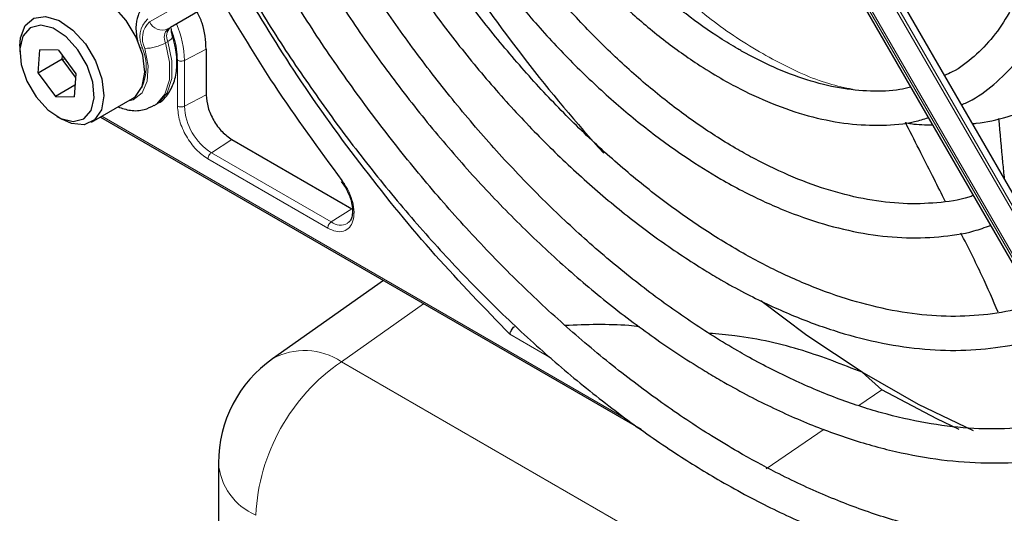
# Paper-space layout 'Blatt2' of a CAD drawing. Header units: millimetres. Extents: x 5 to 418, y 2 to 292.
# Tile 56 of 112: x 84.13 to 93.77, y 220.53 to 225.36. Entities that reach past the tile are written whole.
import ezdxf

# ---------------------------------------------------------------- set-up
doc = ezdxf.new("R2010")
doc.units = ezdxf.units.MM

psp = doc.layouts.new('Blatt2')

# ---------------------------------------------------------------- linework, layer by layer
at = {"color": 7, "linetype": 'Continuous', "lineweight": 25}
for p, q in [((95.8525, 220.2026), (91.856, 227.1248)), ((91.5559, 226.9516), (95.5525, 220.0294)), ((86.0161, 225.5255), (85.6022, 225.2865)), ((84.1256, 225.1027), (84.1256, 225.0482)), ((84.3073, 224.8404), (84.3219, 225.0671)), ((84.5055, 225.064), (84.3219, 225.0671)), ((84.5055, 225.064), (84.6745, 224.8343)), ((84.543, 224.9764), (84.5452, 225.0101)), ((85.9528, 225.0751), (85.9528, 224.626)), ((84.543, 224.9764), (84.3073, 224.8404)), ((84.543, 224.9764), (84.5665, 224.9811)), ((84.6724, 224.8006), (84.543, 224.9764)), ((84.3073, 224.8404), (84.4763, 224.6106)), ((84.6745, 224.8343), (84.6599, 224.6076)), ((84.6672, 224.7209), (84.4763, 224.6106)), ((84.4763, 224.6106), (84.6599, 224.6076)), ((84.8297, 224.3593), (85.2304, 224.5907)), ((85.4433, 224.5212), (85.4669, 224.5348)), ((84.4908, 224.4155), (84.538, 224.3883)), ((84.9158, 224.4091), (90.2142, 221.3504)), ((86.2056, 224.1881), (87.3797, 223.5104)), ((87.2763, 223.7765), (87.3181, 223.7191)), ((87.6905, 222.8073), (86.6032, 222.0408)), ((92.5734, 221.7377), (92.3797, 221.9081)), ((86.0735, 221.0191), (86.0735, 218.734))]:
    psp.add_line(p, q, dxfattribs=at)
at = {"color": 7, "linetype": 'Continuous', "lineweight": 18}
for p, q in [((91.7775, 227.0795), (95.774, 220.1573)), ((95.7976, 220.1709), (91.8011, 227.0931)), ((91.5798, 226.9653), (95.5763, 220.0431)), ((95.593, 220.0528), (91.5964, 226.975)), ((85.7911, 225.5688), (85.3976, 225.3416)), ((85.5787, 225.2729), (85.9925, 225.5119)), ((85.6022, 225.2865), (85.5787, 225.2729)), ((85.5776, 225.1498), (85.5541, 225.1362)), ((85.74, 224.9645), (85.9528, 225.0751)), ((85.6712, 224.5165), (85.6712, 224.9656)), ((85.74, 224.5154), (85.74, 224.9645)), ((85.74, 224.5154), (85.9528, 224.626)), ((84.9305, 224.4175), (90.0724, 221.4492)), ((86.2056, 224.1881), (86.0034, 224.0592)), ((87.1775, 223.3814), (86.0034, 224.0592)), ((87.144, 223.3213), (85.97, 223.999)), ((87.3797, 223.5104), (87.1775, 223.3814)), ((88.0837, 222.5803), (87.2772, 222.0117)), ((89.333, 222.0479), (88.9292, 222.281)), ((87.2772, 222.0117), (108.4044, 209.8153)), ((92.3485, 221.5839), (92.5734, 221.7377)), ((91.4387, 220.9618), (92.0074, 221.3507))]:
    psp.add_line(p, q, dxfattribs=at)
at = {"color": 7, "linetype": 'Continuous', "lineweight": 25, "flags": 128}
for points in [[(85.17, 225.3568), (85.0466, 225.4934), (84.9115, 225.5869), (84.7793, 225.6272), (84.6644, 225.6099), (84.6471, 225.6011)], [(84.1256, 225.1027), (84.1324, 225.1849), (84.1786, 225.3056), (84.2637, 225.3786), (84.3786, 225.3959), (84.5108, 225.3556), (84.6459, 225.262), (84.7693, 225.1254)], [(84.6957, 225.0684), (84.5799, 225.1951), (84.4534, 225.2786), (84.3313, 225.309), (84.2286, 225.2824), (84.1574, 225.2021), (84.1265, 225.0779), (84.1395, 224.9246), (84.195, 224.7608), (84.2861, 224.6062), (84.4019, 224.4796), (84.5284, 224.396), (84.6505, 224.3657), (84.7533, 224.3923), (84.8244, 224.4725), (84.8553, 224.5968), (84.8423, 224.7501), (84.7869, 224.9139), (84.6957, 225.0684)], [(85.2304, 224.5907), (85.26, 224.6117), (85.3266, 224.7099), (85.3512, 224.8499), (85.331, 225.0166), (85.2684, 225.1919), (85.17, 225.3568)], [(84.7693, 225.1254), (84.8677, 224.9606), (84.9303, 224.7853), (84.9505, 224.6186), (84.9259, 224.4786), (84.8593, 224.3804), (84.7579, 224.3346), (84.6327, 224.3463), (84.538, 224.3883)], [(92.3797, 221.9081), (91.8379, 222.2687), (91.3881, 222.607)], [(93.4703, 221.3359), (92.9318, 221.5928), (92.3797, 221.9081)], [(93.3321, 221.3492), (93.1116, 221.4519), (92.5734, 221.7377)]]:
    psp.add_lwpolyline(points, dxfattribs=at)
at = {"color": 7, "linetype": 'Continuous', "lineweight": 18, "flags": 128}
for points in [[(85.5776, 225.1498), (85.5965, 225.1619), (85.6108, 225.1738), (85.6202, 225.185), (85.6242, 225.1952), (85.6237, 225.2013)], [(85.3509, 225.0819), (85.3847, 224.911), (85.3756, 224.7604), (85.3245, 224.6452), (85.2365, 224.5773), (85.1837, 224.5637)], [(85.3109, 225.0863), (85.3124, 225.086), (85.3293, 225.0834)], [(85.4441, 224.5216), (85.465, 224.5352), (85.548, 224.6324), (85.5922, 224.773), (85.5943, 224.9455), (85.5541, 225.1362)], [(85.5776, 225.1498), (85.6179, 224.9591), (85.6158, 224.7866), (85.5715, 224.646), (85.4886, 224.5488), (85.4669, 224.5348)]]:
    psp.add_lwpolyline(points, dxfattribs=at)
at = {"color": 7, "linetype": 'Continuous', "lineweight": 25}
for centre, radius, start, end in [((101.311, 234.4521), 15.4758, 213.31781, 222.21309), ((87.3235, 221.0191), 1.25, 125.18417, 180)]:
    psp.add_arc(centre, radius, start, end, dxfattribs=at)
at = {"color": 7, "linetype": 'Continuous', "lineweight": 18}
for centre, radius, start, end in [((85.5459, 225.1926), 0.2426, 132.84482, 206.75067), ((85.5468, 225.1807), 0.2195, 132.84482, 206.75067), ((85.5232, 225.3997), 0.1384, 204.8163, 293.64307), ((85.6808, 225.2018), 0.1155, 132.84482, 206.75067), ((84.7738, 224.943), 0.9664, 1.27565, 23.06505), ((85.6572, 225.1882), 0.1155, 132.84482, 206.75067), ((84.8795, 224.8993), 0.486, 335.25903, 22.25661), ((85.3487, 225.4971), 0.4152, 270.29743, 299.64472), ((86.3119, 224.5414), 0.5725, 182.60548, 237.39452), ((87.2681, 223.5006), 0.1497, 232.73816, 298.76872), ((86.9165, 221.4756), 0.6462, 56.06372, 118.99903), ((88.3722, 220.4166), 1.9348, 124.46664, 177.26576), ((86.6747, 221.064), 0.6029, 184.27073, 247.04941)]:
    psp.add_arc(centre, radius, start, end, dxfattribs=at)
at = {"color": 7, "linetype": 'Continuous', "lineweight": 25}
for points, knots in [([(93.3548, 224.5287), (93.3897, 224.5447), (93.5148, 224.6022), (93.7033, 224.7492), (93.9162, 224.9657), (94.0953, 225.2254), (94.241, 225.5222), (94.3511, 225.8545), (94.4244, 226.2186), (94.4598, 226.6103), (94.4569, 227.0249), (94.416, 227.4574), (94.3376, 227.9029), (94.2227, 228.3562), (94.0733, 228.8127), (93.889, 229.2663), (93.7213, 229.6273), (93.6059, 229.8305), (93.5725, 229.8893)], [0, 0, 0, 0, 0.0254322, 0.0914401, 0.1574221, 0.2237201, 0.2905828, 0.3580449, 0.4259813, 0.4942107, 0.5625754, 0.6309603, 0.6993083, 0.7676043, 0.835849, 0.9040516, 0.9722252, 1, 1, 1, 1]), ([(93.2857, 229.7236), (93.295, 229.7077), (93.3851, 229.5535), (93.5307, 229.2481), (93.7171, 228.8131), (93.8688, 228.3746), (93.9874, 227.94), (94.0706, 227.5141), (94.1178, 227.1024), (94.1289, 226.71), (94.104, 226.3418), (94.044, 226.002), (93.9501, 225.6947), (93.8239, 225.4233), (93.6675, 225.1889), (93.4799, 224.9974), (93.3195, 224.8731), (93.2134, 224.8279), (93.1883, 224.8172)], [0, 0, 0, 0, 0.007987, 0.077271, 0.146533, 0.215753, 0.284916, 0.354005, 0.423006, 0.491916, 0.560748, 0.629544, 0.698364, 0.767357, 0.836765, 0.906897, 0.977993, 1, 1, 1, 1]), ([(92.8544, 224.7026), (92.8202, 224.6938), (92.6983, 224.6622), (92.4654, 224.6568), (92.161, 224.6865), (91.8423, 224.7659), (91.5208, 224.888), (91.2922, 225.0032), (91.1164, 225.1035), (90.9343, 225.2145), (90.6534, 225.4127), (90.3243, 225.687), (90.004, 225.9973), (89.6962, 226.3394), (89.4065, 226.7106), (89.1864, 227.0234), (89.0728, 227.2167), (89.0403, 227.272)], [0, 0, 0, 0, 0.032329, 0.115134, 0.196873, 0.277819, 0.358317, 0.434253, 0.443254, 0.485269, 0.565494, 0.645808, 0.726194, 0.806653, 0.887173, 0.967737, 1, 1, 1, 1]), ([(88.7514, 227.1052), (88.7796, 227.0568), (88.8914, 226.8649), (89.1127, 226.5478), (89.4117, 226.1596), (89.7312, 225.8), (90.0653, 225.4716), (90.4112, 225.1783), (90.723, 224.9539), (90.9816, 224.7943), (91.241, 224.653), (91.5432, 224.5171), (91.8979, 224.4029), (92.2448, 224.3366), (92.5781, 224.3232), (92.8409, 224.3446), (92.9835, 224.3887), (93.0277, 224.4024)], [0, 0, 0, 0, 0.026021, 0.103081, 0.180162, 0.257284, 0.334465, 0.411723, 0.489069, 0.538868, 0.579706, 0.657194, 0.734725, 0.812115, 0.889159, 0.965619, 1, 1, 1, 1]), ([(93.4681, 223.6395), (93.4541, 223.6344), (93.3443, 223.5945), (93.116, 223.5644), (92.7856, 223.5532), (92.437, 223.594), (92.0765, 223.6805), (91.7063, 223.8133), (91.3998, 223.9581), (91.1519, 224.0951), (90.9037, 224.2456), (90.5854, 224.4655), (90.2114, 224.7663), (89.8453, 225.1039), (89.4907, 225.475), (89.1507, 225.8761), (88.8306, 226.3046), (88.591, 226.6553), (88.4679, 226.8673), (88.4356, 226.9228)], [0, 0, 0, 0, 0.010331, 0.081097, 0.151268, 0.220842, 0.28997, 0.358829, 0.427557, 0.457972, 0.493968, 0.562628, 0.631343, 0.700101, 0.768903, 0.837746, 0.906621, 0.975519, 1, 1, 1, 1]), ([(88.1449, 226.7549), (88.1516, 226.7431), (88.2498, 226.5694), (88.4642, 226.2488), (88.7866, 225.7998), (89.1322, 225.3775), (89.4944, 224.9835), (89.8709, 224.6219), (90.2585, 224.2958), (90.6346, 224.0221), (90.9517, 223.8241), (91.2696, 223.6498), (91.6069, 223.4934), (92.0035, 223.354), (92.3927, 223.2628), (92.7712, 223.2201), (93.1335, 223.2297), (93.424, 223.271), (93.5841, 223.3276), (93.6374, 223.3464)], [0, 0, 0, 0, 0.00489, 0.071718, 0.138555, 0.205411, 0.272296, 0.33922, 0.406191, 0.473218, 0.530554, 0.565918, 0.633038, 0.700192, 0.767278, 0.834196, 0.900813, 0.967008, 1, 1, 1, 1]), ([(94.0757, 222.5873), (94.0225, 222.568), (93.8628, 222.5103), (93.5715, 222.4648), (93.2068, 222.4487), (92.8246, 222.4826), (92.4293, 222.563), (92.0236, 222.6901), (91.6177, 222.8596), (91.3292, 223.0087), (91.1066, 223.1358), (90.8764, 223.2747), (90.5245, 223.5142), (90.1104, 223.8385), (89.7036, 224.2002), (89.3071, 224.5965), (88.9245, 225.0244), (88.5581, 225.4803), (88.2134, 225.9623), (87.9702, 226.3285), (87.8509, 226.5375), (87.8304, 226.5733)], [0, 0, 0, 0, 0.031219, 0.093709, 0.155812, 0.217519, 0.278913, 0.340099, 0.401169, 0.458925, 0.466609, 0.498605, 0.559596, 0.620625, 0.681681, 0.742768, 0.803883, 0.865022, 0.92618, 0.987351, 1, 1, 1, 1]), ([(87.5428, 226.4072), (87.5855, 226.3338), (87.7309, 226.0838), (88.0056, 225.6754), (88.3634, 225.1865), (88.7428, 224.7239), (89.1389, 224.2898), (89.5496, 223.8877), (89.9718, 223.5204), (90.4025, 223.1909), (90.7453, 222.9635), (91.0202, 222.7998), (91.2955, 222.6482), (91.6645, 222.4732), (92.0991, 222.3115), (92.527, 222.1972), (92.9446, 222.1317), (93.3491, 222.1147), (93.7351, 222.15), (94.0352, 222.2095), (94.1972, 222.2743), (94.2453, 222.2935)], [0, 0, 0, 0, 0.024893, 0.084681, 0.144477, 0.204286, 0.264115, 0.32397, 0.383856, 0.443777, 0.503736, 0.525177, 0.556785, 0.616785, 0.676812, 0.736803, 0.796699, 0.856424, 0.915894, 0.975048, 1, 1, 1, 1]), ([(94.6838, 221.534), (94.6492, 221.5194), (94.5013, 221.4573), (94.216, 221.3949), (93.8303, 221.3486), (93.425, 221.3533), (93.0049, 221.4047), (92.5721, 221.5034), (92.1295, 221.6485), (91.6877, 221.8357), (91.364, 222.0025), (91.1118, 222.1458), (90.8514, 222.3025), (90.469, 222.5598), (90.0183, 222.9055), (89.5743, 223.289), (89.14, 223.7079), (88.7184, 224.1595), (88.3123, 224.6408), (87.9248, 225.1488), (87.5585, 225.6758), (87.335, 226.0418), (87.2242, 226.2232)], [0, 0, 0, 0, 0.017316, 0.07398, 0.130407, 0.186548, 0.242429, 0.298112, 0.353664, 0.409142, 0.461634, 0.472322, 0.501413, 0.556837, 0.61229, 0.667762, 0.723255, 0.77877, 0.834303, 0.889852, 0.945412, 1, 1, 1, 1]), ([(86.9375, 226.0577), (86.9615, 226.0157), (87.0949, 225.7819), (87.3633, 225.3724), (87.7411, 224.8345), (88.1421, 224.3217), (88.561, 223.8357), (88.996, 223.3799), (89.4442, 222.9572), (89.903, 222.5702), (90.3694, 222.2214), (90.735, 221.9823), (91.027, 221.8094), (91.3193, 221.6477), (91.7177, 221.4557), (92.1872, 221.2734), (92.6505, 221.1383), (93.1043, 221.0513), (93.5455, 221.0135), (93.9717, 221.0238), (94.3772, 221.087), (94.6717, 221.1604), (94.8223, 221.2275), (94.8528, 221.2412)], [0, 0, 0, 0, 0.011961, 0.066529, 0.121102, 0.175682, 0.230275, 0.284884, 0.339513, 0.394165, 0.448844, 0.503549, 0.521416, 0.550246, 0.604978, 0.659732, 0.714464, 0.769138, 0.823706, 0.878111, 0.932303, 0.986256, 1, 1, 1, 1]), ([(95.29, 220.4841), (95.2324, 220.4597), (95.0532, 220.3839), (94.7266, 220.3066), (94.3143, 220.2509), (93.8822, 220.2454), (93.4348, 220.2869), (92.9739, 220.3759), (92.5022, 220.5116), (92.0223, 220.6933), (91.5744, 220.9024), (91.2015, 221.1053), (90.8284, 221.3292), (90.4175, 221.6029), (89.9329, 221.9684), (89.4546, 222.3721), (88.9855, 222.8117), (88.5282, 223.2848), (88.0855, 223.7888), (87.6597, 224.3205), (87.2544, 224.8778), (86.9087, 225.393), (86.7096, 225.7288), (86.629, 225.8648)], [0, 0, 0, 0, 0.024672, 0.076861, 0.128877, 0.180683, 0.232288, 0.283733, 0.335065, 0.386327, 0.437551, 0.476812, 0.503694, 0.554892, 0.606112, 0.657347, 0.708597, 0.759864, 0.811146, 0.86244, 0.913744, 0.965056, 1, 1, 1, 1]), ([(88.9292, 222.281), (88.6827, 222.5348), (88.1884, 223.0439), (87.493, 223.8982), (86.8537, 224.7786), (86.4789, 225.3947), (86.2997, 225.6894)], [0, 0, 0, 0, 0.2542147, 0.5099422, 0.7656696, 1, 1, 1, 1]), ([(86.3341, 225.7093), (86.3796, 225.6305), (86.5431, 225.3472), (86.8515, 224.8767), (87.2565, 224.3016), (87.6841, 223.7514), (88.13, 223.2277), (88.5922, 222.7337), (89.0682, 222.2722), (89.5555, 221.8456), (90.0515, 221.4565), (90.5325, 221.1214), (90.9368, 220.8727), (91.3415, 220.6483), (91.7672, 220.4403), (92.2693, 220.2391), (92.7655, 220.0846), (93.2528, 219.9779), (93.7285, 219.9198), (94.1895, 219.9111), (94.6338, 219.9499), (95.0551, 220.0429), (95.3312, 220.1237), (95.4589, 220.1862), (95.4613, 220.1873)], [0, 0, 0, 0, 0.0194304, 0.0699358, 0.1204444, 0.1709591, 0.2214829, 0.2720186, 0.3225689, 0.3731362, 0.4237225, 0.4743289, 0.518625, 0.5452945, 0.5959312, 0.6465848, 0.697225, 0.7478274, 0.7983596, 0.8487824, 0.8990567, 0.9491547, 0.9990729, 1, 1, 1, 1]), ([(86.0964, 225.5663), (86.2668, 225.2823), (86.6359, 224.6673), (87.0564, 224.0963), (87.2828, 223.7889)], [0, 0, 0, 0, 0.461609, 1, 1, 1, 1]), ([(85.412, 225.5616), (85.3871, 225.5436), (85.3313, 225.5033), (85.28, 225.4057), (85.2574, 225.2868), (85.2713, 225.1997), (85.2785, 225.1551)], [0, 0, 0, 0, 0.205734, 0.461533, 0.724708, 1, 1, 1, 1]), ([(85.9528, 225.0751), (85.9482, 225.1593), (85.9417, 225.2783), (85.883, 225.4024), (85.8658, 225.4387)], [0, 0, 0, 0, 0.707408, 1, 1, 1, 1]), ([(85.6237, 225.2013), (85.62, 225.215), (85.6122, 225.2443), (85.6119, 225.2651), (85.6118, 225.2762)], [0, 0, 0, 0, 0.466112, 1, 1, 1, 1]), ([(85.4612, 224.5362), (85.47, 224.5397), (85.5207, 224.5599), (85.5881, 224.6397), (85.6493, 224.7643), (85.6718, 224.9163), (85.6609, 225.0659), (85.6341, 225.1635), (85.6237, 225.2013)], [0, 0, 0, 0, 0.041234, 0.239064, 0.434016, 0.639916, 0.860239, 1, 1, 1, 1]), ([(85.0882, 224.5086), (85.1289, 224.4952), (85.2143, 224.4671), (85.3395, 224.472), (85.411, 224.5086), (85.4428, 224.5248)], [0, 0, 0, 0, 0.335794, 0.704655, 1, 1, 1, 1]), ([(93.4606, 224.3455), (93.4725, 224.3462), (93.5902, 224.3537), (93.8036, 224.4107), (94.0362, 224.486), (94.1563, 224.5571), (94.187, 224.5752)], [0, 0, 0, 0, 0.045503, 0.449675, 0.859451, 1, 1, 1, 1]), ([(92.8046, 224.3546), (92.8233, 224.3511), (92.9124, 224.3342), (92.9994, 224.3332), (93.068, 224.3325)], [0, 0, 0, 0, 0.210305, 1, 1, 1, 1]), ([(93.1936, 223.5837), (93.158, 223.6559), (93.0442, 223.887), (92.9067, 224.1531), (92.8091, 224.3473), (92.8053, 224.3547)], [0, 0, 0, 0, 0.304579, 0.973576, 1, 1, 1, 1]), ([(93.7168, 224.3949), (93.7297, 224.2505), (93.7472, 224.0544), (93.7672, 223.8573), (93.7725, 223.8054)], [0, 0, 0, 0, 0.736431, 1, 1, 1, 1]), ([(87.3181, 223.7191), (87.3363, 223.6829), (87.3616, 223.6325), (87.3806, 223.5601), (87.3882, 223.5052), (87.3858, 223.4502), (87.3725, 223.4065), (87.3571, 223.3797), (87.3431, 223.3738), (87.3387, 223.3719)], [0, 0, 0, 0, 0.239572, 0.332572, 0.478423, 0.621081, 0.767924, 0.927133, 1, 1, 1, 1]), ([(93.7131, 222.497), (93.6629, 222.6143), (93.5606, 222.8529), (93.4196, 223.1308), (93.3479, 223.2722)], [0, 0, 0, 0, 0.491358, 1, 1, 1, 1]), ([(90.2003, 222.3552), (90.1649, 222.3589), (89.9264, 222.3836), (89.6796, 222.3746), (89.4694, 222.3669)], [0, 0, 0, 0, 0.148304, 1, 1, 1, 1]), ([(88.9292, 222.281), (88.9309, 222.2884), (88.934, 222.301), (88.9446, 222.3218), (88.9573, 222.341), (88.9682, 222.3525), (88.9734, 222.358)], [0, 0, 0, 0, 0.292814, 0.50299, 0.762282, 1, 1, 1, 1]), ([(92.3797, 221.9081), (92.19, 221.983), (91.8037, 222.1355), (91.286, 222.2555), (90.9659, 222.2824), (90.8812, 222.2896)], [0, 0, 0, 0, 0.4152214, 0.8450976, 1, 1, 1, 1])]:
    psp.add_open_spline(points, degree=3, knots=knots, dxfattribs=at)
at = {"color": 7, "linetype": 'Continuous', "lineweight": 18}
for points, knots in [([(90.5405, 225.6585), (90.7009, 225.5247), (91.0278, 225.252), (91.5383, 224.9469), (91.9655, 224.7482), (92.2094, 224.6975), (92.2867, 224.6814)], [0, 0, 0, 0, 0.2779502, 0.5664646, 0.8624781, 1, 1, 1, 1]), ([(85.6712, 224.9656), (85.6663, 225.0388), (85.6599, 225.1337), (85.6218, 225.2342), (85.6131, 225.2572)], [0, 0, 0, 0, 0.771732, 1, 1, 1, 1]), ([(85.6712, 224.9656), (85.6762, 224.9633), (85.6861, 224.9587), (85.7052, 224.9565), (85.7245, 224.9581), (85.7349, 224.9624), (85.74, 224.9645)], [0, 0, 0, 0, 0.2499918, 0.4999946, 0.7499973, 1, 1, 1, 1]), ([(87.2828, 223.7889), (87.3041, 223.7575), (87.3478, 223.693), (87.3893, 223.5828), (87.4058, 223.4778), (87.3951, 223.3888), (87.3597, 223.3224), (87.3012, 223.2859), (87.226, 223.2826), (87.1708, 223.3086), (87.144, 223.3213)], [0, 0, 0, 0, 0.121713, 0.25, 0.378287, 0.5, 0.621713, 0.75, 0.878287, 1, 1, 1, 1])]:
    psp.add_open_spline(points, degree=3, knots=knots, dxfattribs=at)
at = {"color": 7, "linetype": 'Continuous', "lineweight": 25}
psp.add_open_spline([(85.9528, 224.626), (85.9566, 224.5856), (85.9642, 224.5047), (86.0227, 224.3744), (86.1063, 224.2587), (86.1725, 224.2117), (86.2056, 224.1881)], degree=3, dxfattribs=at)
at = {"color": 7, "linetype": 'Continuous', "lineweight": 18}
for points in [[(85.97, 223.999), (85.9308, 224.0268), (85.8525, 224.0824), (85.7538, 224.2192), (85.6847, 224.3731), (85.6757, 224.4687), (85.6712, 224.5165)], [(85.74, 224.5154), (85.7349, 224.5133), (85.7245, 224.509), (85.7052, 224.5074), (85.6861, 224.5096), (85.6762, 224.5142), (85.6712, 224.5165)], [(85.97, 223.999), (85.9705, 224.0045), (85.9715, 224.0154), (85.9791, 224.033), (85.9901, 224.0489), (85.999, 224.0558), (86.0034, 224.0592)], [(87.144, 223.3213), (87.1445, 223.3268), (87.1455, 223.3377), (87.1531, 223.3553), (87.1641, 223.3712), (87.173, 223.378), (87.1775, 223.3814)]]:
    psp.add_open_spline(points, degree=3, dxfattribs=at)

doc.saveas('drawing.dxf')
